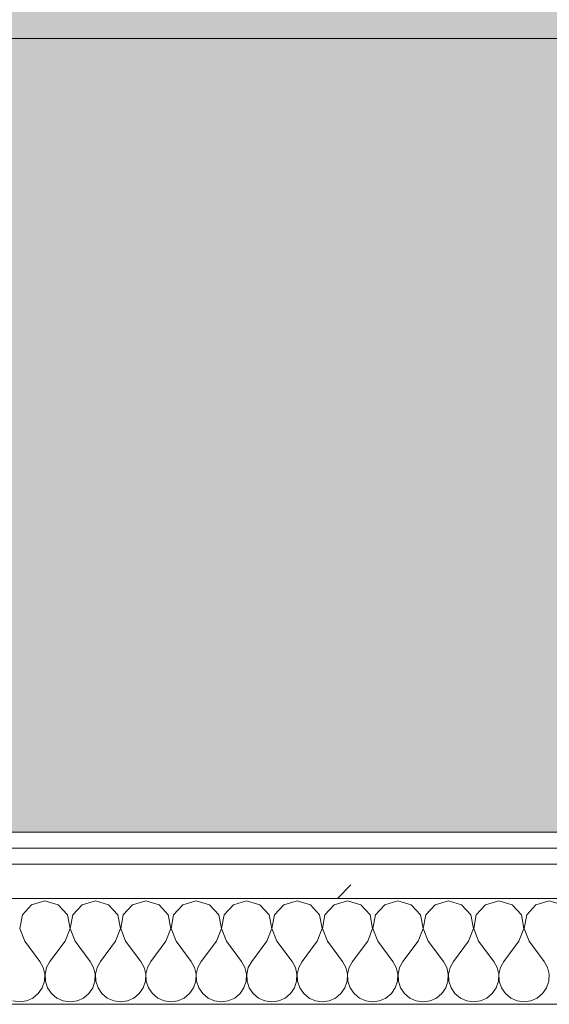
# Model space of a CAD drawing. Header units: millimetres. Extents: x -40968 to 13979, y -19284 to 4746.
# Tile 86 of 173: x -16533 to -16333, y -1194 to -822. Entities that reach past the tile are written whole.
import ezdxf
from ezdxf.enums import TextEntityAlignment as Align

# ---------------------------------------------------------------- set-up
doc = ezdxf.new("R2010")
doc.units = ezdxf.units.MM
doc.header["$MEASUREMENT"] = 0
doc.linetypes.add('Wipeout_Contour', pattern=[1000, 0, -1000])
for name, color, linetype in [('Nuevo_05_AUX_Treball', 7, 'Continuous'), ('Nuevo_08_E_Envans secs', 7, 'Continuous'), ('Nuevo_09_EI_Mobiliari general', 7, 'Continuous')]:
    doc.layers.add(name, color=color, linetype=linetype)
for name, color, linetype, lineweight, true_color in [('Nuevo_05_AUX_Treball_Pluma_Nº__3', 7, 'Continuous', 5, 0xa4a4a4), ('Nuevo_08_E_Envans secs_Pluma_Nº__102', 7, 'Continuous', 5, 0xcccccc), ('Nuevo_08_E_Envans secs_Pluma_Nº__171', 171, 'Continuous', 13, 0xaaaaff), ('Nuevo_08_E_Envans secs_Pluma_Nº__177', 7, 'Continuous', 15, 0xf7e046)]:
    doc.layers.add(name, color=color, linetype=linetype, lineweight=lineweight, true_color=true_color)
for name, color, linetype, lineweight in [('Nuevo_08_E_Envans secs_Pluma_Nº__1', 7, 'Continuous', 5), ('Nuevo_09_EI_Mobiliari general_Pluma_Nº__1', 7, 'Continuous', 5), ('Nuevo_Sellos de Zona Archicad_Pluma_Nº__6', 7, 'Continuous', 5)]:
    doc.layers.add(name, color=color, linetype=linetype, lineweight=lineweight)
doc.styles.add('Estilo_Generado_1', font='txt')
pattern_1 = [(45, (0, 0), (-183.8478, 183.8478), [195, -65]), (45, (7e-14, 183.85), (-183.8478, 183.8478), [195, -65])]

# ---------------------------------------------------------------- blocks, each defined once
blk = doc.blocks.new('Planta 2_Office - Descans_1_1', base_point=(-17995.26, 748.54))
at = {"layer": 'Nuevo_05_AUX_Treball', "linetype": 'Continuous', "lineweight": 0, "true_color": 0xfee7e7}
blk.add_hatch(color=7, dxfattribs=at).paths.add_polyline_path([(-22963.42, -1128.98), (-22225.88, -1128.98), (-21025.88, -1128.98), (-18225.38, -1128.98), (-12886.81, -1128.98), (-12886.81, -996.81), (-12428.84, -996.81), (-12428.84, 1963.55), (-22963.42, 1963.55)])
at = {"layer": 'Nuevo_05_AUX_Treball_Pluma_Nº__3', "color": 253, "linetype": 'Continuous', "lineweight": 5, "true_color": 0xa4a4a4, "flags": 128}
blk.add_lwpolyline([(-22963.42, -1128.98), (-22225.88, -1128.98), (-21025.88, -1128.98), (-18225.38, -1128.98), (-12886.81, -1128.98), (-12886.81, -996.81), (-12428.84, -996.81), (-12428.84, 1963.55), (-22963.42, 1963.55)], close=True, dxfattribs=at)
at = {"layer": 'Nuevo_Sellos de Zona Archicad_Pluma_Nº__6', "color": 7, "lineweight": 5, "style": 'Estilo_Generado_1'}
for tag, p in [('ROOM_NAME', (-17995.26, 690.38)), ('ROOM_NUMBER', (-17995.26, 465.99)), ('ROOM_NET_AREA', (-17995.26, 238.62))]:
    blk.add_attdef(tag, text='', height=120, dxfattribs=at).set_placement(p, align=Align.TOP_LEFT)
blk = doc.blocks.new('*X248')
at = {"layer": 'Nuevo_08_E_Envans secs_Pluma_Nº__102', "color": 254, "linetype": 'Continuous', "lineweight": 5, "true_color": 0xcccccc}
for p, q in [((-16528.82, -1156.35), (-16532.33, -1160.19)), ((-16523.81, -1154.93), (-16528.82, -1156.35)), ((-16518.8, -1156.35), (-16523.81, -1154.93)), ((-16515.29, -1160.19), (-16518.8, -1156.35)), ((-16509.77, -1156.35), (-16513.28, -1160.19)), ((-16504.76, -1154.93), (-16509.77, -1156.35)), ((-16499.75, -1156.35), (-16504.76, -1154.93)), ((-16496.24, -1160.19), (-16499.75, -1156.35)), ((-16490.72, -1156.35), (-16494.23, -1160.19)), ((-16485.71, -1154.93), (-16490.72, -1156.35)), ((-16480.71, -1156.35), (-16485.71, -1154.93)), ((-16477.2, -1160.19), (-16480.71, -1156.35)), ((-16471.67, -1156.35), (-16475.19, -1160.19)), ((-16466.67, -1154.93), (-16471.67, -1156.35)), ((-16461.66, -1156.35), (-16466.67, -1154.93)), ((-16458.15, -1160.19), (-16461.66, -1156.35)), ((-16452.63, -1156.35), (-16456.14, -1160.19)), ((-16447.62, -1154.93), (-16452.63, -1156.35)), ((-16442.61, -1156.35), (-16447.62, -1154.93)), ((-16439.1, -1160.19), (-16442.61, -1156.35)), ((-16433.58, -1156.35), (-16437.09, -1160.19)), ((-16428.57, -1154.93), (-16433.58, -1156.35)), ((-16423.56, -1156.35), (-16428.57, -1154.93)), ((-16420.05, -1160.19), (-16423.56, -1156.35)), ((-16414.53, -1156.35), (-16418.04, -1160.19)), ((-16409.52, -1154.93), (-16414.53, -1156.35)), ((-16404.52, -1156.35), (-16409.52, -1154.93)), ((-16401.01, -1160.19), (-16404.52, -1156.35)), ((-16395.48, -1156.35), (-16398.99, -1160.19)), ((-16390.48, -1154.93), (-16395.48, -1156.35)), ((-16385.47, -1156.35), (-16390.48, -1154.93)), ((-16381.96, -1160.19), (-16385.47, -1156.35)), ((-16376.44, -1156.35), (-16379.95, -1160.19)), ((-16371.43, -1154.93), (-16376.44, -1156.35)), ((-16366.42, -1156.35), (-16371.43, -1154.93)), ((-16362.91, -1160.19), (-16366.42, -1156.35)), ((-16357.39, -1156.35), (-16360.9, -1160.19)), ((-16352.38, -1154.93), (-16357.39, -1156.35)), ((-16347.37, -1156.35), (-16352.38, -1154.93)), ((-16343.86, -1160.19), (-16347.37, -1156.35)), ((-16338.34, -1156.35), (-16341.85, -1160.19)), ((-16333.33, -1154.93), (-16338.34, -1156.35)), ((-16328.33, -1156.35), (-16333.33, -1154.93)), ((-16532.33, -1160.19), (-16533.29, -1165.31)), ((-16514.32, -1165.31), (-16515.29, -1160.19)), ((-16513.28, -1160.19), (-16514.25, -1165.31)), ((-16495.28, -1165.31), (-16496.24, -1160.19)), ((-16494.23, -1160.19), (-16495.2, -1165.31)), ((-16476.23, -1165.31), (-16477.2, -1160.19)), ((-16475.19, -1160.19), (-16476.15, -1165.31)), ((-16457.18, -1165.31), (-16458.15, -1160.19)), ((-16456.14, -1160.19), (-16457.1, -1165.31)), ((-16438.13, -1165.31), (-16439.1, -1160.19)), ((-16437.09, -1160.19), (-16438.06, -1165.31)), ((-16419.09, -1165.31), (-16420.05, -1160.19)), ((-16418.04, -1160.19), (-16419.01, -1165.31)), ((-16400.04, -1165.31), (-16401.01, -1160.19)), ((-16398.99, -1160.19), (-16399.96, -1165.31)), ((-16380.99, -1165.31), (-16381.96, -1160.19)), ((-16379.95, -1160.19), (-16380.91, -1165.31)), ((-16361.94, -1165.31), (-16362.91, -1160.19)), ((-16360.9, -1160.19), (-16361.87, -1165.31)), ((-16342.9, -1165.31), (-16343.86, -1160.19)), ((-16341.85, -1160.19), (-16342.82, -1165.31)), ((-16533.29, -1165.31), (-16531.43, -1170.17)), ((-16516.19, -1170.17), (-16514.32, -1165.31)), ((-16514.25, -1165.31), (-16512.38, -1170.17)), ((-16497.14, -1170.17), (-16495.28, -1165.31)), ((-16495.2, -1165.31), (-16493.33, -1170.17)), ((-16478.1, -1170.17), (-16476.23, -1165.31)), ((-16476.15, -1165.31), (-16474.29, -1170.17)), ((-16459.05, -1170.17), (-16457.18, -1165.31)), ((-16457.1, -1165.31), (-16455.24, -1170.17)), ((-16440, -1170.17), (-16438.13, -1165.31)), ((-16438.06, -1165.31), (-16436.19, -1170.17)), ((-16420.95, -1170.17), (-16419.09, -1165.31)), ((-16419.01, -1165.31), (-16417.14, -1170.17)), ((-16401.9, -1170.17), (-16400.04, -1165.31)), ((-16399.96, -1165.31), (-16398.1, -1170.17)), ((-16382.86, -1170.17), (-16380.99, -1165.31)), ((-16380.91, -1165.31), (-16379.05, -1170.17)), ((-16363.81, -1170.17), (-16361.94, -1165.31)), ((-16361.87, -1165.31), (-16360, -1170.17)), ((-16344.76, -1170.17), (-16342.9, -1165.31)), ((-16342.82, -1165.31), (-16340.95, -1170.17)), ((-16531.43, -1170.17), (-16525.71, -1177.79)), ((-16516.19, -1170.17), (-16521.9, -1177.79)), ((-16512.38, -1170.17), (-16506.67, -1177.79)), ((-16497.14, -1170.17), (-16502.86, -1177.79)), ((-16493.33, -1170.17), (-16487.62, -1177.79)), ((-16478.1, -1170.17), (-16483.81, -1177.79)), ((-16474.29, -1170.17), (-16468.57, -1177.79)), ((-16459.05, -1170.17), (-16464.76, -1177.79)), ((-16455.24, -1170.17), (-16449.52, -1177.79)), ((-16440, -1170.17), (-16445.71, -1177.79)), ((-16436.19, -1170.17), (-16430.48, -1177.79)), ((-16420.95, -1170.17), (-16426.67, -1177.79)), ((-16417.14, -1170.17), (-16411.43, -1177.79)), ((-16401.9, -1170.17), (-16407.62, -1177.79)), ((-16398.1, -1170.17), (-16392.38, -1177.79)), ((-16382.86, -1170.17), (-16388.57, -1177.79)), ((-16379.05, -1170.17), (-16373.33, -1177.79)), ((-16363.81, -1170.17), (-16369.52, -1177.79)), ((-16360, -1170.17), (-16354.29, -1177.79)), ((-16344.76, -1170.17), (-16350.48, -1177.79)), ((-16340.95, -1170.17), (-16335.24, -1177.79)), ((-16524.44, -1180.08), (-16525.71, -1177.79)), ((-16521.9, -1177.79), (-16523.18, -1180.08)), ((-16505.4, -1180.08), (-16506.67, -1177.79)), ((-16502.86, -1177.79), (-16504.13, -1180.08)), ((-16486.35, -1180.08), (-16487.62, -1177.79)), ((-16483.81, -1177.79), (-16485.08, -1180.08)), ((-16467.3, -1180.08), (-16468.57, -1177.79)), ((-16464.76, -1177.79), (-16466.03, -1180.08)), ((-16448.25, -1180.08), (-16449.52, -1177.79)), ((-16445.71, -1177.79), (-16446.99, -1180.08)), ((-16429.2, -1180.08), (-16430.48, -1177.79)), ((-16426.67, -1177.79), (-16427.94, -1180.08)), ((-16410.16, -1180.08), (-16411.43, -1177.79)), ((-16407.62, -1177.79), (-16408.89, -1180.08)), ((-16391.11, -1180.08), (-16392.38, -1177.79)), ((-16388.57, -1177.79), (-16389.84, -1180.08)), ((-16372.06, -1180.08), (-16373.33, -1177.79)), ((-16369.52, -1177.79), (-16370.8, -1180.08)), ((-16353.01, -1180.08), (-16354.29, -1177.79)), ((-16350.48, -1177.79), (-16351.75, -1180.08)), ((-16333.97, -1180.08), (-16335.24, -1177.79)), ((-16523.85, -1182.64), (-16524.44, -1180.08)), ((-16523.98, -1185.27), (-16523.85, -1182.64)), ((-16523.18, -1180.08), (-16523.77, -1182.64)), ((-16523.77, -1182.64), (-16523.64, -1185.27)), ((-16504.8, -1182.64), (-16505.4, -1180.08)), ((-16504.93, -1185.27), (-16504.8, -1182.64)), ((-16504.13, -1180.08), (-16504.72, -1182.64)), ((-16504.72, -1182.64), (-16504.6, -1185.27)), ((-16485.75, -1182.64), (-16486.35, -1180.08)), ((-16485.88, -1185.27), (-16485.75, -1182.64)), ((-16485.08, -1180.08), (-16485.68, -1182.64)), ((-16485.68, -1182.64), (-16485.55, -1185.27)), ((-16466.71, -1182.64), (-16467.3, -1180.08)), ((-16466.83, -1185.27), (-16466.71, -1182.64)), ((-16466.03, -1180.08), (-16466.63, -1182.64)), ((-16466.63, -1182.64), (-16466.5, -1185.27)), ((-16447.66, -1182.64), (-16448.25, -1180.08)), ((-16447.78, -1185.27), (-16447.66, -1182.64)), ((-16446.99, -1180.08), (-16447.58, -1182.64)), ((-16447.58, -1182.64), (-16447.45, -1185.27)), ((-16428.61, -1182.64), (-16429.2, -1180.08)), ((-16428.74, -1185.27), (-16428.61, -1182.64)), ((-16427.94, -1180.08), (-16428.53, -1182.64)), ((-16428.53, -1182.64), (-16428.41, -1185.27)), ((-16409.56, -1182.64), (-16410.16, -1180.08)), ((-16409.69, -1185.27), (-16409.56, -1182.64)), ((-16408.89, -1180.08), (-16409.49, -1182.64)), ((-16409.49, -1182.64), (-16409.36, -1185.27)), ((-16390.51, -1182.64), (-16391.11, -1180.08)), ((-16390.64, -1185.27), (-16390.51, -1182.64)), ((-16389.84, -1180.08), (-16390.44, -1182.64)), ((-16390.44, -1182.64), (-16390.31, -1185.27)), ((-16371.47, -1182.64), (-16372.06, -1180.08)), ((-16371.59, -1185.27), (-16371.47, -1182.64)), ((-16370.8, -1180.08), (-16371.39, -1182.64)), ((-16371.39, -1182.64), (-16371.26, -1185.27)), ((-16352.42, -1182.64), (-16353.01, -1180.08)), ((-16352.55, -1185.27), (-16352.42, -1182.64)), ((-16351.75, -1180.08), (-16352.34, -1182.64)), ((-16352.34, -1182.64), (-16352.22, -1185.27)), ((-16333.37, -1182.64), (-16333.97, -1180.08)), ((-16333.5, -1185.27), (-16333.37, -1182.64)), ((-16524.81, -1187.76), (-16523.98, -1185.27)), ((-16523.64, -1185.27), (-16522.8, -1187.76)), ((-16505.77, -1187.76), (-16504.93, -1185.27)), ((-16504.6, -1185.27), (-16503.76, -1187.76)), ((-16486.72, -1187.76), (-16485.88, -1185.27)), ((-16485.55, -1185.27), (-16484.71, -1187.76)), ((-16467.67, -1187.76), (-16466.83, -1185.27)), ((-16466.5, -1185.27), (-16465.66, -1187.76)), ((-16448.62, -1187.76), (-16447.78, -1185.27)), ((-16447.45, -1185.27), (-16446.61, -1187.76)), ((-16429.58, -1187.76), (-16428.74, -1185.27)), ((-16428.41, -1185.27), (-16427.57, -1187.76)), ((-16410.53, -1187.76), (-16409.69, -1185.27)), ((-16409.36, -1185.27), (-16408.52, -1187.76)), ((-16391.48, -1187.76), (-16390.64, -1185.27)), ((-16390.31, -1185.27), (-16389.47, -1187.76)), ((-16372.43, -1187.76), (-16371.59, -1185.27)), ((-16371.26, -1185.27), (-16370.42, -1187.76)), ((-16353.39, -1187.76), (-16352.55, -1185.27)), ((-16352.22, -1185.27), (-16351.38, -1187.76)), ((-16334.34, -1187.76), (-16333.5, -1185.27)), ((-16528.33, -1191.6), (-16526.3, -1189.92)), ((-16526.3, -1189.92), (-16524.81, -1187.76)), ((-16522.8, -1187.76), (-16521.32, -1189.92)), ((-16521.32, -1189.92), (-16519.29, -1191.6)), ((-16509.28, -1191.6), (-16507.26, -1189.92)), ((-16507.26, -1189.92), (-16505.77, -1187.76)), ((-16503.76, -1187.76), (-16502.27, -1189.92)), ((-16502.27, -1189.92), (-16500.25, -1191.6)), ((-16490.23, -1191.6), (-16488.21, -1189.92)), ((-16488.21, -1189.92), (-16486.72, -1187.76)), ((-16484.71, -1187.76), (-16483.22, -1189.92)), ((-16483.22, -1189.92), (-16481.2, -1191.6)), ((-16471.18, -1191.6), (-16469.16, -1189.92)), ((-16469.16, -1189.92), (-16467.67, -1187.76)), ((-16465.66, -1187.76), (-16464.17, -1189.92)), ((-16464.17, -1189.92), (-16462.15, -1191.6)), ((-16452.14, -1191.6), (-16450.11, -1189.92)), ((-16450.11, -1189.92), (-16448.62, -1187.76)), ((-16446.61, -1187.76), (-16445.13, -1189.92)), ((-16445.13, -1189.92), (-16443.1, -1191.6)), ((-16433.09, -1191.6), (-16431.06, -1189.92)), ((-16431.06, -1189.92), (-16429.58, -1187.76)), ((-16427.57, -1187.76), (-16426.08, -1189.92)), ((-16426.08, -1189.92), (-16424.05, -1191.6)), ((-16414.04, -1191.6), (-16412.02, -1189.92)), ((-16412.02, -1189.92), (-16410.53, -1187.76)), ((-16408.52, -1187.76), (-16407.03, -1189.92)), ((-16407.03, -1189.92), (-16405.01, -1191.6)), ((-16394.99, -1191.6), (-16392.97, -1189.92)), ((-16392.97, -1189.92), (-16391.48, -1187.76)), ((-16389.47, -1187.76), (-16387.98, -1189.92)), ((-16387.98, -1189.92), (-16385.96, -1191.6)), ((-16375.95, -1191.6), (-16373.92, -1189.92)), ((-16373.92, -1189.92), (-16372.43, -1187.76)), ((-16370.42, -1187.76), (-16368.94, -1189.92)), ((-16368.94, -1189.92), (-16366.91, -1191.6)), ((-16356.9, -1191.6), (-16354.87, -1189.92)), ((-16354.87, -1189.92), (-16353.39, -1187.76)), ((-16351.38, -1187.76), (-16349.89, -1189.92)), ((-16349.89, -1189.92), (-16347.86, -1191.6)), ((-16337.85, -1191.6), (-16335.83, -1189.92)), ((-16335.83, -1189.92), (-16334.34, -1187.76)), ((-16535.94, -1192.66), (-16533.33, -1193.02)), ((-16533.33, -1193.02), (-16530.73, -1192.66)), ((-16530.73, -1192.66), (-16528.33, -1191.6)), ((-16519.29, -1191.6), (-16516.89, -1192.66)), ((-16516.89, -1192.66), (-16514.29, -1193.02)), ((-16514.29, -1193.02), (-16511.68, -1192.66)), ((-16511.68, -1192.66), (-16509.28, -1191.6)), ((-16500.25, -1191.6), (-16497.84, -1192.66)), ((-16497.84, -1192.66), (-16495.24, -1193.02)), ((-16495.24, -1193.02), (-16492.64, -1192.66)), ((-16492.64, -1192.66), (-16490.23, -1191.6)), ((-16481.2, -1191.6), (-16478.79, -1192.66)), ((-16478.79, -1192.66), (-16476.19, -1193.02)), ((-16476.19, -1193.02), (-16473.59, -1192.66)), ((-16473.59, -1192.66), (-16471.18, -1191.6)), ((-16462.15, -1191.6), (-16459.75, -1192.66)), ((-16459.75, -1192.66), (-16457.14, -1193.02)), ((-16457.14, -1193.02), (-16454.54, -1192.66)), ((-16454.54, -1192.66), (-16452.14, -1191.6)), ((-16443.1, -1191.6), (-16440.7, -1192.66)), ((-16440.7, -1192.66), (-16438.1, -1193.02)), ((-16438.1, -1193.02), (-16435.49, -1192.66)), ((-16435.49, -1192.66), (-16433.09, -1191.6)), ((-16424.05, -1191.6), (-16421.65, -1192.66)), ((-16421.65, -1192.66), (-16419.05, -1193.02)), ((-16419.05, -1193.02), (-16416.45, -1192.66)), ((-16416.45, -1192.66), (-16414.04, -1191.6)), ((-16405.01, -1191.6), (-16402.6, -1192.66)), ((-16402.6, -1192.66), (-16400, -1193.02)), ((-16400, -1193.02), (-16397.4, -1192.66)), ((-16397.4, -1192.66), (-16394.99, -1191.6)), ((-16385.96, -1191.6), (-16383.55, -1192.66)), ((-16383.55, -1192.66), (-16380.95, -1193.02)), ((-16380.95, -1193.02), (-16378.35, -1192.66)), ((-16378.35, -1192.66), (-16375.95, -1191.6)), ((-16366.91, -1191.6), (-16364.51, -1192.66)), ((-16364.51, -1192.66), (-16361.9, -1193.02)), ((-16361.9, -1193.02), (-16359.3, -1192.66)), ((-16359.3, -1192.66), (-16356.9, -1191.6)), ((-16347.86, -1191.6), (-16345.46, -1192.66)), ((-16345.46, -1192.66), (-16342.86, -1193.02)), ((-16342.86, -1193.02), (-16340.25, -1192.66)), ((-16340.25, -1192.66), (-16337.85, -1191.6))]:
    blk.add_line(p, q, dxfattribs=at)
blk = doc.blocks.new('Muro_92_1', base_point=(-14135.93, -1193.98))
at = {"layer": 'Nuevo_08_E_Envans secs_Pluma_Nº__1', "color": 7, "linetype": 'Continuous', "lineweight": 5, "flags": 128}
blk.add_lwpolyline([(-16936.43, -1193.98), (-14135.93, -1193.98)], dxfattribs=at)
at = {"color": 254, "linetype": 'Wipeout_Contour', "lineweight": 0, "ltscale": 62310.788122}
blk.add_wipeout([(-14135.93, -1128.98), (-16936.43, -1128.98), (-16936.43, -1134.98), (-14135.93, -1134.98)], dxfattribs=at).dxf.layer = 'Nuevo_08_E_Envans secs'
at = {"color": 254, "linetype": 'Wipeout_Contour', "lineweight": 0, "ltscale": 62315.364932}
blk.add_wipeout([(-14135.93, -1140.98), (-16936.43, -1140.98), (-16936.43, -1153.98), (-14135.93, -1153.98)], dxfattribs=at).dxf.layer = 'Nuevo_08_E_Envans secs'
at = {"layer": 'Nuevo_08_E_Envans secs_Pluma_Nº__171', "linetype": 'Continuous', "lineweight": 13, "true_color": 0xaaaaff}
h = blk.add_hatch(dxfattribs=at)
h.set_pattern_fill('Panellat_HPL_0001', color=161, style=0, pattern_type=2)
h.set_pattern_definition(pattern_1)
h.paths.add_polyline_path([(-14135.93, -1128.98), (-16936.43, -1128.98), (-16936.43, -1134.98), (-14135.93, -1134.98)])
at = {"layer": 'Nuevo_08_E_Envans secs_Pluma_Nº__177', "linetype": 'Continuous', "lineweight": 15, "true_color": 0xf7e046}
h = blk.add_hatch(dxfattribs=at)
h.set_pattern_fill('Panellat_HPL_0001', color=53, style=0, pattern_type=2)
h.set_pattern_definition(pattern_1)
h.paths.add_polyline_path([(-14135.93, -1140.98), (-16936.43, -1140.98), (-16936.43, -1153.98), (-14135.93, -1153.98)])
at = {"layer": 'Nuevo_08_E_Envans secs_Pluma_Nº__1', "color": 7, "linetype": 'Continuous', "lineweight": 5}
for p, q in [((-14135.93, -1134.98), (-16936.43, -1134.98)), ((-14135.93, -1140.98), (-16936.43, -1140.98)), ((-14135.93, -1153.98), (-16936.43, -1153.98))]:
    blk.add_line(p, q, dxfattribs=at)
at = {"layer": 'Nuevo_08_E_Envans secs_Pluma_Nº__1', "color": 7, "linetype": 'Continuous', "lineweight": 5, "flags": 128}
blk.add_lwpolyline([(-14135.93, -1128.98), (-16936.43, -1128.98)], dxfattribs=at)
at = {"layer": 'Nuevo_08_E_Envans secs', "color": 7, "lineweight": 20}
blk.add_blockref('*X248', (0, 0), dxfattribs=at)
blk = doc.blocks.new('*X502')
at = {"layer": 'Nuevo_08_E_Envans secs_Pluma_Nº__102', "color": 254, "linetype": 'Continuous', "lineweight": 5, "true_color": 0xcccccc}
for p, q in [((-16528.82, -1156.35), (-16532.33, -1160.19)), ((-16523.81, -1154.93), (-16528.82, -1156.35)), ((-16518.8, -1156.35), (-16523.81, -1154.93)), ((-16515.29, -1160.19), (-16518.8, -1156.35)), ((-16509.77, -1156.35), (-16513.28, -1160.19)), ((-16504.76, -1154.93), (-16509.77, -1156.35)), ((-16499.75, -1156.35), (-16504.76, -1154.93)), ((-16496.24, -1160.19), (-16499.75, -1156.35)), ((-16490.72, -1156.35), (-16494.23, -1160.19)), ((-16485.71, -1154.93), (-16490.72, -1156.35)), ((-16480.71, -1156.35), (-16485.71, -1154.93)), ((-16477.2, -1160.19), (-16480.71, -1156.35)), ((-16471.67, -1156.35), (-16475.19, -1160.19)), ((-16466.67, -1154.93), (-16471.67, -1156.35)), ((-16461.66, -1156.35), (-16466.67, -1154.93)), ((-16458.15, -1160.19), (-16461.66, -1156.35)), ((-16452.63, -1156.35), (-16456.14, -1160.19)), ((-16447.62, -1154.93), (-16452.63, -1156.35)), ((-16442.61, -1156.35), (-16447.62, -1154.93)), ((-16439.1, -1160.19), (-16442.61, -1156.35)), ((-16433.58, -1156.35), (-16437.09, -1160.19)), ((-16428.57, -1154.93), (-16433.58, -1156.35)), ((-16423.56, -1156.35), (-16428.57, -1154.93)), ((-16420.05, -1160.19), (-16423.56, -1156.35)), ((-16414.53, -1156.35), (-16418.04, -1160.19)), ((-16409.52, -1154.93), (-16414.53, -1156.35)), ((-16404.52, -1156.35), (-16409.52, -1154.93)), ((-16401.01, -1160.19), (-16404.52, -1156.35)), ((-16395.48, -1156.35), (-16398.99, -1160.19)), ((-16390.48, -1154.93), (-16395.48, -1156.35)), ((-16385.47, -1156.35), (-16390.48, -1154.93)), ((-16381.96, -1160.19), (-16385.47, -1156.35)), ((-16376.44, -1156.35), (-16379.95, -1160.19)), ((-16371.43, -1154.93), (-16376.44, -1156.35)), ((-16366.42, -1156.35), (-16371.43, -1154.93)), ((-16362.91, -1160.19), (-16366.42, -1156.35)), ((-16357.39, -1156.35), (-16360.9, -1160.19)), ((-16352.38, -1154.93), (-16357.39, -1156.35)), ((-16347.37, -1156.35), (-16352.38, -1154.93)), ((-16343.86, -1160.19), (-16347.37, -1156.35)), ((-16338.34, -1156.35), (-16341.85, -1160.19)), ((-16333.33, -1154.93), (-16338.34, -1156.35)), ((-16328.33, -1156.35), (-16333.33, -1154.93)), ((-16532.33, -1160.19), (-16533.29, -1165.31)), ((-16514.32, -1165.31), (-16515.29, -1160.19)), ((-16513.28, -1160.19), (-16514.25, -1165.31)), ((-16495.28, -1165.31), (-16496.24, -1160.19)), ((-16494.23, -1160.19), (-16495.2, -1165.31)), ((-16476.23, -1165.31), (-16477.2, -1160.19)), ((-16475.19, -1160.19), (-16476.15, -1165.31)), ((-16457.18, -1165.31), (-16458.15, -1160.19)), ((-16456.14, -1160.19), (-16457.1, -1165.31)), ((-16438.13, -1165.31), (-16439.1, -1160.19)), ((-16437.09, -1160.19), (-16438.06, -1165.31)), ((-16419.09, -1165.31), (-16420.05, -1160.19)), ((-16418.04, -1160.19), (-16419.01, -1165.31)), ((-16400.04, -1165.31), (-16401.01, -1160.19)), ((-16398.99, -1160.19), (-16399.96, -1165.31)), ((-16380.99, -1165.31), (-16381.96, -1160.19)), ((-16379.95, -1160.19), (-16380.91, -1165.31)), ((-16361.94, -1165.31), (-16362.91, -1160.19)), ((-16360.9, -1160.19), (-16361.87, -1165.31)), ((-16342.9, -1165.31), (-16343.86, -1160.19)), ((-16341.85, -1160.19), (-16342.82, -1165.31)), ((-16533.29, -1165.31), (-16531.43, -1170.17)), ((-16516.19, -1170.17), (-16514.32, -1165.31)), ((-16514.25, -1165.31), (-16512.38, -1170.17)), ((-16497.14, -1170.17), (-16495.28, -1165.31)), ((-16495.2, -1165.31), (-16493.33, -1170.17)), ((-16478.1, -1170.17), (-16476.23, -1165.31)), ((-16476.15, -1165.31), (-16474.29, -1170.17)), ((-16459.05, -1170.17), (-16457.18, -1165.31)), ((-16457.1, -1165.31), (-16455.24, -1170.17)), ((-16440, -1170.17), (-16438.13, -1165.31)), ((-16438.06, -1165.31), (-16436.19, -1170.17)), ((-16420.95, -1170.17), (-16419.09, -1165.31)), ((-16419.01, -1165.31), (-16417.14, -1170.17)), ((-16401.9, -1170.17), (-16400.04, -1165.31)), ((-16399.96, -1165.31), (-16398.1, -1170.17)), ((-16382.86, -1170.17), (-16380.99, -1165.31)), ((-16380.91, -1165.31), (-16379.05, -1170.17)), ((-16363.81, -1170.17), (-16361.94, -1165.31)), ((-16361.87, -1165.31), (-16360, -1170.17)), ((-16344.76, -1170.17), (-16342.9, -1165.31)), ((-16342.82, -1165.31), (-16340.95, -1170.17)), ((-16531.43, -1170.17), (-16525.71, -1177.79)), ((-16516.19, -1170.17), (-16521.9, -1177.79)), ((-16512.38, -1170.17), (-16506.67, -1177.79)), ((-16497.14, -1170.17), (-16502.86, -1177.79)), ((-16493.33, -1170.17), (-16487.62, -1177.79)), ((-16478.1, -1170.17), (-16483.81, -1177.79)), ((-16474.29, -1170.17), (-16468.57, -1177.79)), ((-16459.05, -1170.17), (-16464.76, -1177.79)), ((-16455.24, -1170.17), (-16449.52, -1177.79)), ((-16440, -1170.17), (-16445.71, -1177.79)), ((-16436.19, -1170.17), (-16430.48, -1177.79)), ((-16420.95, -1170.17), (-16426.67, -1177.79)), ((-16417.14, -1170.17), (-16411.43, -1177.79)), ((-16401.9, -1170.17), (-16407.62, -1177.79)), ((-16398.1, -1170.17), (-16392.38, -1177.79)), ((-16382.86, -1170.17), (-16388.57, -1177.79)), ((-16379.05, -1170.17), (-16373.33, -1177.79)), ((-16363.81, -1170.17), (-16369.52, -1177.79)), ((-16360, -1170.17), (-16354.29, -1177.79)), ((-16344.76, -1170.17), (-16350.48, -1177.79)), ((-16340.95, -1170.17), (-16335.24, -1177.79)), ((-16524.44, -1180.08), (-16525.71, -1177.79)), ((-16521.9, -1177.79), (-16523.18, -1180.08)), ((-16505.4, -1180.08), (-16506.67, -1177.79)), ((-16502.86, -1177.79), (-16504.13, -1180.08)), ((-16486.35, -1180.08), (-16487.62, -1177.79)), ((-16483.81, -1177.79), (-16485.08, -1180.08)), ((-16467.3, -1180.08), (-16468.57, -1177.79)), ((-16464.76, -1177.79), (-16466.03, -1180.08)), ((-16448.25, -1180.08), (-16449.52, -1177.79)), ((-16445.71, -1177.79), (-16446.99, -1180.08)), ((-16429.2, -1180.08), (-16430.48, -1177.79)), ((-16426.67, -1177.79), (-16427.94, -1180.08)), ((-16410.16, -1180.08), (-16411.43, -1177.79)), ((-16407.62, -1177.79), (-16408.89, -1180.08)), ((-16391.11, -1180.08), (-16392.38, -1177.79)), ((-16388.57, -1177.79), (-16389.84, -1180.08)), ((-16372.06, -1180.08), (-16373.33, -1177.79)), ((-16369.52, -1177.79), (-16370.8, -1180.08)), ((-16353.01, -1180.08), (-16354.29, -1177.79)), ((-16350.48, -1177.79), (-16351.75, -1180.08)), ((-16333.97, -1180.08), (-16335.24, -1177.79)), ((-16523.85, -1182.64), (-16524.44, -1180.08)), ((-16523.98, -1185.27), (-16523.85, -1182.64)), ((-16523.18, -1180.08), (-16523.77, -1182.64)), ((-16523.77, -1182.64), (-16523.64, -1185.27)), ((-16504.8, -1182.64), (-16505.4, -1180.08)), ((-16504.93, -1185.27), (-16504.8, -1182.64)), ((-16504.13, -1180.08), (-16504.72, -1182.64)), ((-16504.72, -1182.64), (-16504.6, -1185.27)), ((-16485.75, -1182.64), (-16486.35, -1180.08)), ((-16485.88, -1185.27), (-16485.75, -1182.64)), ((-16485.08, -1180.08), (-16485.68, -1182.64)), ((-16485.68, -1182.64), (-16485.55, -1185.27)), ((-16466.71, -1182.64), (-16467.3, -1180.08)), ((-16466.83, -1185.27), (-16466.71, -1182.64)), ((-16466.03, -1180.08), (-16466.63, -1182.64)), ((-16466.63, -1182.64), (-16466.5, -1185.27)), ((-16447.66, -1182.64), (-16448.25, -1180.08)), ((-16447.78, -1185.27), (-16447.66, -1182.64)), ((-16446.99, -1180.08), (-16447.58, -1182.64)), ((-16447.58, -1182.64), (-16447.45, -1185.27)), ((-16428.61, -1182.64), (-16429.2, -1180.08)), ((-16428.74, -1185.27), (-16428.61, -1182.64)), ((-16427.94, -1180.08), (-16428.53, -1182.64)), ((-16428.53, -1182.64), (-16428.41, -1185.27)), ((-16409.56, -1182.64), (-16410.16, -1180.08)), ((-16409.69, -1185.27), (-16409.56, -1182.64)), ((-16408.89, -1180.08), (-16409.49, -1182.64)), ((-16409.49, -1182.64), (-16409.36, -1185.27)), ((-16390.51, -1182.64), (-16391.11, -1180.08)), ((-16390.64, -1185.27), (-16390.51, -1182.64)), ((-16389.84, -1180.08), (-16390.44, -1182.64)), ((-16390.44, -1182.64), (-16390.31, -1185.27)), ((-16371.47, -1182.64), (-16372.06, -1180.08)), ((-16371.59, -1185.27), (-16371.47, -1182.64)), ((-16370.8, -1180.08), (-16371.39, -1182.64)), ((-16371.39, -1182.64), (-16371.26, -1185.27)), ((-16352.42, -1182.64), (-16353.01, -1180.08)), ((-16352.55, -1185.27), (-16352.42, -1182.64)), ((-16351.75, -1180.08), (-16352.34, -1182.64)), ((-16352.34, -1182.64), (-16352.22, -1185.27)), ((-16333.37, -1182.64), (-16333.97, -1180.08)), ((-16333.5, -1185.27), (-16333.37, -1182.64)), ((-16524.81, -1187.76), (-16523.98, -1185.27)), ((-16523.64, -1185.27), (-16522.8, -1187.76)), ((-16505.77, -1187.76), (-16504.93, -1185.27)), ((-16504.6, -1185.27), (-16503.76, -1187.76)), ((-16486.72, -1187.76), (-16485.88, -1185.27)), ((-16485.55, -1185.27), (-16484.71, -1187.76)), ((-16467.67, -1187.76), (-16466.83, -1185.27)), ((-16466.5, -1185.27), (-16465.66, -1187.76)), ((-16448.62, -1187.76), (-16447.78, -1185.27)), ((-16447.45, -1185.27), (-16446.61, -1187.76)), ((-16429.58, -1187.76), (-16428.74, -1185.27)), ((-16428.41, -1185.27), (-16427.57, -1187.76)), ((-16410.53, -1187.76), (-16409.69, -1185.27)), ((-16409.36, -1185.27), (-16408.52, -1187.76)), ((-16391.48, -1187.76), (-16390.64, -1185.27)), ((-16390.31, -1185.27), (-16389.47, -1187.76)), ((-16372.43, -1187.76), (-16371.59, -1185.27)), ((-16371.26, -1185.27), (-16370.42, -1187.76)), ((-16353.39, -1187.76), (-16352.55, -1185.27)), ((-16352.22, -1185.27), (-16351.38, -1187.76)), ((-16334.34, -1187.76), (-16333.5, -1185.27)), ((-16528.33, -1191.6), (-16526.3, -1189.92)), ((-16526.3, -1189.92), (-16524.81, -1187.76)), ((-16522.8, -1187.76), (-16521.32, -1189.92)), ((-16521.32, -1189.92), (-16519.29, -1191.6)), ((-16509.28, -1191.6), (-16507.26, -1189.92)), ((-16507.26, -1189.92), (-16505.77, -1187.76)), ((-16503.76, -1187.76), (-16502.27, -1189.92)), ((-16502.27, -1189.92), (-16500.25, -1191.6)), ((-16490.23, -1191.6), (-16488.21, -1189.92)), ((-16488.21, -1189.92), (-16486.72, -1187.76)), ((-16484.71, -1187.76), (-16483.22, -1189.92)), ((-16483.22, -1189.92), (-16481.2, -1191.6)), ((-16471.18, -1191.6), (-16469.16, -1189.92)), ((-16469.16, -1189.92), (-16467.67, -1187.76)), ((-16465.66, -1187.76), (-16464.17, -1189.92)), ((-16464.17, -1189.92), (-16462.15, -1191.6)), ((-16452.14, -1191.6), (-16450.11, -1189.92)), ((-16450.11, -1189.92), (-16448.62, -1187.76)), ((-16446.61, -1187.76), (-16445.13, -1189.92)), ((-16445.13, -1189.92), (-16443.1, -1191.6)), ((-16433.09, -1191.6), (-16431.06, -1189.92)), ((-16431.06, -1189.92), (-16429.58, -1187.76)), ((-16427.57, -1187.76), (-16426.08, -1189.92)), ((-16426.08, -1189.92), (-16424.05, -1191.6)), ((-16414.04, -1191.6), (-16412.02, -1189.92)), ((-16412.02, -1189.92), (-16410.53, -1187.76)), ((-16408.52, -1187.76), (-16407.03, -1189.92)), ((-16407.03, -1189.92), (-16405.01, -1191.6)), ((-16394.99, -1191.6), (-16392.97, -1189.92)), ((-16392.97, -1189.92), (-16391.48, -1187.76)), ((-16389.47, -1187.76), (-16387.98, -1189.92)), ((-16387.98, -1189.92), (-16385.96, -1191.6)), ((-16375.95, -1191.6), (-16373.92, -1189.92)), ((-16373.92, -1189.92), (-16372.43, -1187.76)), ((-16370.42, -1187.76), (-16368.94, -1189.92)), ((-16368.94, -1189.92), (-16366.91, -1191.6)), ((-16356.9, -1191.6), (-16354.87, -1189.92)), ((-16354.87, -1189.92), (-16353.39, -1187.76)), ((-16351.38, -1187.76), (-16349.89, -1189.92)), ((-16349.89, -1189.92), (-16347.86, -1191.6)), ((-16337.85, -1191.6), (-16335.83, -1189.92)), ((-16335.83, -1189.92), (-16334.34, -1187.76)), ((-16533.33, -1193.02), (-16530.73, -1192.66)), ((-16530.73, -1192.66), (-16528.33, -1191.6)), ((-16519.29, -1191.6), (-16516.89, -1192.66)), ((-16516.89, -1192.66), (-16514.29, -1193.02)), ((-16514.29, -1193.02), (-16511.68, -1192.66)), ((-16511.68, -1192.66), (-16509.28, -1191.6)), ((-16500.25, -1191.6), (-16497.84, -1192.66)), ((-16497.84, -1192.66), (-16495.24, -1193.02)), ((-16495.24, -1193.02), (-16492.64, -1192.66)), ((-16492.64, -1192.66), (-16490.23, -1191.6)), ((-16481.2, -1191.6), (-16478.79, -1192.66)), ((-16478.79, -1192.66), (-16476.19, -1193.02)), ((-16476.19, -1193.02), (-16473.59, -1192.66)), ((-16473.59, -1192.66), (-16471.18, -1191.6)), ((-16462.15, -1191.6), (-16459.75, -1192.66)), ((-16459.75, -1192.66), (-16457.14, -1193.02)), ((-16457.14, -1193.02), (-16454.54, -1192.66)), ((-16454.54, -1192.66), (-16452.14, -1191.6)), ((-16443.1, -1191.6), (-16440.7, -1192.66)), ((-16440.7, -1192.66), (-16438.1, -1193.02)), ((-16438.1, -1193.02), (-16435.49, -1192.66)), ((-16435.49, -1192.66), (-16433.09, -1191.6)), ((-16424.05, -1191.6), (-16421.65, -1192.66)), ((-16421.65, -1192.66), (-16419.05, -1193.02)), ((-16419.05, -1193.02), (-16416.45, -1192.66)), ((-16416.45, -1192.66), (-16414.04, -1191.6)), ((-16405.01, -1191.6), (-16402.6, -1192.66)), ((-16402.6, -1192.66), (-16400, -1193.02)), ((-16400, -1193.02), (-16397.4, -1192.66)), ((-16397.4, -1192.66), (-16394.99, -1191.6)), ((-16385.96, -1191.6), (-16383.55, -1192.66)), ((-16383.55, -1192.66), (-16380.95, -1193.02)), ((-16380.95, -1193.02), (-16378.35, -1192.66)), ((-16378.35, -1192.66), (-16375.95, -1191.6)), ((-16366.91, -1191.6), (-16364.51, -1192.66)), ((-16364.51, -1192.66), (-16361.9, -1193.02)), ((-16361.9, -1193.02), (-16359.3, -1192.66)), ((-16359.3, -1192.66), (-16356.9, -1191.6)), ((-16347.86, -1191.6), (-16345.46, -1192.66)), ((-16345.46, -1192.66), (-16342.86, -1193.02)), ((-16342.86, -1193.02), (-16340.25, -1192.66)), ((-16340.25, -1192.66), (-16337.85, -1191.6))]:
    blk.add_line(p, q, dxfattribs=at)
blk = doc.blocks.new('Muro_151_1', base_point=(-16936.43, -1128.98))
at = {"layer": 'Nuevo_08_E_Envans secs_Pluma_Nº__1', "color": 7, "linetype": 'Continuous', "lineweight": 5, "flags": 128}
blk.add_lwpolyline([(-16936.43, -1193.98), (-16136.43, -1193.98)], dxfattribs=at)
at = {"color": 254, "linetype": 'Wipeout_Contour', "lineweight": 0, "ltscale": 66300.607498}
blk.add_wipeout([(-16136.43, -1128.98), (-16936.43, -1128.98), (-16936.43, -1134.98), (-16136.43, -1134.98)], dxfattribs=at).dxf.layer = 'Nuevo_08_E_Envans secs'
at = {"color": 254, "linetype": 'Wipeout_Contour', "lineweight": 0, "ltscale": 66304.876943}
blk.add_wipeout([(-16136.43, -1140.98), (-16936.43, -1140.98), (-16936.43, -1153.98), (-16136.43, -1153.98)], dxfattribs=at).dxf.layer = 'Nuevo_08_E_Envans secs'
at = {"layer": 'Nuevo_08_E_Envans secs_Pluma_Nº__171', "linetype": 'Continuous', "lineweight": 13, "true_color": 0xaaaaff}
h = blk.add_hatch(dxfattribs=at)
h.set_pattern_fill('Panellat_HPL_0001', color=161, style=0, pattern_type=2)
h.set_pattern_definition(pattern_1)
h.paths.add_polyline_path([(-16136.43, -1128.98), (-16936.43, -1128.98), (-16936.43, -1134.98), (-16136.43, -1134.98)])
at = {"layer": 'Nuevo_08_E_Envans secs_Pluma_Nº__177', "linetype": 'Continuous', "lineweight": 15, "true_color": 0xf7e046}
h = blk.add_hatch(dxfattribs=at)
h.set_pattern_fill('Panellat_HPL_0001', color=53, style=0, pattern_type=2)
h.set_pattern_definition(pattern_1)
h.paths.add_polyline_path([(-16136.43, -1140.98), (-16936.43, -1140.98), (-16936.43, -1153.98), (-16136.43, -1153.98)])
at = {"layer": 'Nuevo_08_E_Envans secs_Pluma_Nº__1', "color": 7, "linetype": 'Continuous', "lineweight": 5}
for p, q in [((-16136.43, -1134.98), (-16936.43, -1134.98)), ((-16136.43, -1140.98), (-16936.43, -1140.98)), ((-16136.43, -1153.98), (-16936.43, -1153.98))]:
    blk.add_line(p, q, dxfattribs=at)
at = {"layer": 'Nuevo_08_E_Envans secs_Pluma_Nº__1', "color": 7, "linetype": 'Continuous', "lineweight": 5, "flags": 128}
blk.add_lwpolyline([(-16136.43, -1128.98), (-16936.43, -1128.98)], dxfattribs=at)
at = {"layer": 'Nuevo_08_E_Envans secs', "color": 7, "lineweight": 20}
blk.add_blockref('*X502', (0, 0), dxfattribs=at)
blk = doc.blocks.new('Forjado_5_1', base_point=(-14135.93, -1128.98))
at = {"layer": 'Nuevo_09_EI_Mobiliari general', "linetype": 'Continuous', "lineweight": 0, "true_color": 0xffffff}
blk.add_hatch(color=7, dxfattribs=at).paths.add_polyline_path([(-14135.93, -1128.98), (-14135.93, -828.98), (-21190.17, -828.98), (-21190.17, -1128.98)])
at = {"layer": 'Nuevo_09_EI_Mobiliari general_Pluma_Nº__1', "color": 7, "linetype": 'Continuous', "lineweight": 5, "flags": 128}
blk.add_lwpolyline([(-14135.93, -1128.98), (-14135.93, -828.98), (-21190.17, -828.98), (-21190.17, -1128.98)], close=True, dxfattribs=at)

msp = doc.modelspace()

# ---------------------------------------------------------------- linework, layer by layer
at = {"layer": 'Nuevo_05_AUX_Treball', "color": 7, "linetype": 'Continuous', "lineweight": 0, "true_color": 0xfee7e7, "flags": 128}
msp.add_lwpolyline([(-22963.42, -1128.98), (-22225.88, -1128.98), (-21025.88, -1128.98), (-18225.38, -1128.98), (-12886.81, -1128.98), (-12886.81, -996.81), (-12428.84, -996.81), (-12428.84, 1963.55), (-22963.42, 1963.55)], close=True, dxfattribs=at)

# ---------------------------------------------------------------- block references
at = {"layer": 'Nuevo_05_AUX_Treball', "color": 7, "linetype": 'Continuous', "lineweight": 5}
msp.add_blockref('Planta 2_Office - Descans_1_1', (-17995.26, 748.54), dxfattribs=at)

# ---------------------------------------------------------------- next in the draw order: block references
at = {"layer": 'Nuevo_08_E_Envans secs', "color": 7, "lineweight": 20}
msp.add_blockref('Muro_92_1', (-14135.93, -1193.98), dxfattribs=at)

# ---------------------------------------------------------------- next in the draw order: block references
msp.add_blockref('Muro_151_1', (-16936.43, -1128.98), dxfattribs=at)

# ---------------------------------------------------------------- next in the draw order: block references
at = {"layer": 'Nuevo_09_EI_Mobiliari general', "color": 7, "linetype": 'Continuous', "lineweight": 5}
msp.add_blockref('Forjado_5_1', (-14135.93, -1128.98), dxfattribs=at)

doc.saveas('drawing.dxf')
